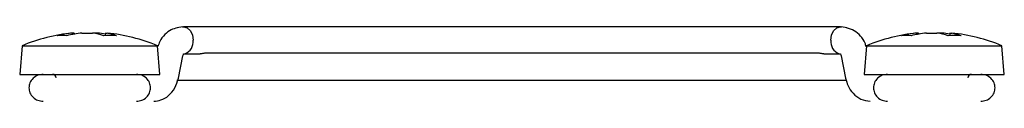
# Model space of a CAD drawing. Header units: millimetres. Extents: x 0 to 840, y 0 to 594.
# Tile 21 of 38: x 486.43 to 544.73, y 299.98 to 304.39. Entities that reach past the tile are written whole.
import ezdxf

# ---------------------------------------------------------------- set-up
doc = ezdxf.new("R2010")
doc.units = ezdxf.units.MM
doc.layers.get('0').update_dxf_attribs({"color": 3, "lineweight": 30})

msp = doc.modelspace()

# ---------------------------------------------------------------- linework, layer by layer
at = {"linetype": 'Continuous', "lineweight": 25}
for p, q in [((496.066, 304.38), (495.768, 304.326)), ((496.071, 304.381), (496.066, 304.38)), ((511.341, 304.386), (496.139, 304.386)), ((519.827, 304.386), (511.341, 304.386)), ((535.029, 304.386), (519.827, 304.386)), ((535.4, 304.326), (535.097, 304.381)), ((489.547, 304.017), (489.56, 304.017)), ((489.657, 304.017), (489.56, 304.017)), ((489.566, 303.918), (489.56, 304.017)), ((489.657, 304.017), (489.661, 303.935)), ((490.119, 304.017), (490.748, 304.017)), ((491.049, 304.017), (490.748, 304.017)), ((491.511, 304.017), (491.503, 303.855)), ((491.511, 304.017), (491.621, 304.017)), ((539.547, 304.017), (539.56, 304.017)), ((539.657, 304.017), (539.56, 304.017)), ((539.566, 303.918), (539.56, 304.017)), ((539.657, 304.017), (539.661, 303.935)), ((540.119, 304.017), (540.748, 304.017)), ((541.049, 304.017), (540.748, 304.017)), ((541.511, 304.017), (541.503, 303.855)), ((541.511, 304.017), (541.621, 304.017)), ((486.583, 303.269), (486.434, 301.569)), ((486.583, 303.269), (494.585, 303.269)), ((494.734, 301.569), (494.585, 303.269)), ((536.583, 303.269), (536.434, 301.569)), ((536.583, 303.269), (544.585, 303.269)), ((544.734, 301.569), (544.585, 303.269)), ((495.831, 301.342), (496.101, 302.672)), ((496.132, 302.778), (496.211, 302.793)), ((496.175, 302.786), (497.123, 302.786)), ((533.702, 302.825), (497.461, 302.825)), ((534.045, 302.786), (535.029, 302.786)), ((534.957, 302.793), (535.039, 302.778)), ((535.067, 302.672), (535.337, 301.342)), ((486.434, 301.569), (494.734, 301.569)), ((536.434, 301.569), (544.734, 301.569)), ((495.733, 301.225), (535.401, 301.225))]:
    msp.add_line(p, q, dxfattribs=at)
at = {"linetype": 'Continuous', "lineweight": 25, "flags": 128}
for points in [[(496.067, 304.38), (496.139, 304.386), (496.355, 304.325), (496.539, 304.152), (496.661, 303.892), (496.704, 303.586)], [(534.464, 303.586), (534.507, 303.892), (534.629, 304.152), (534.813, 304.325), (535.029, 304.386), (535.101, 304.38)]]:
    msp.add_lwpolyline(points, dxfattribs=at)
at = {"linetype": 'Continuous', "lineweight": 25}
for centre, radius, start, end in [((490.584, 293.662), 10.406, 95.71894, 112.61287), ((490.317, 297.183), 6.876, 96.32043, 103.97699), ((488.936, 299.939), 3.926, 85.91543, 94.08457), ((490.876, 297.183), 6.876, 96.32043, 103.97699), ((490.17, 300.212), 3.848, 71.19428, 81.36252), ((490.297, 297.22), 6.838, 79.79177, 83.69037), ((491.792, 296.564), 7.301, 87.00507, 92.99493), ((490.933, 300.212), 3.848, 71.19428, 81.36252), ((490.584, 293.662), 10.406, 67.38713, 84.28106), ((540.584, 293.662), 10.406, 95.71894, 112.61287), ((540.317, 297.183), 6.876, 96.32043, 103.97699), ((538.936, 299.939), 3.926, 85.91543, 94.08457), ((540.876, 297.183), 6.876, 96.32043, 103.97699), ((540.17, 300.212), 3.848, 71.19428, 81.36252), ((540.297, 297.22), 6.838, 79.79177, 83.69037), ((541.792, 296.564), 7.301, 87.00507, 92.99493), ((540.933, 300.212), 3.848, 71.19428, 81.36252), ((540.584, 293.662), 10.406, 67.38713, 84.28106), ((495.967, 303.495), 0.743, 289.10156, 7.05432), ((535.201, 303.495), 0.743, 172.94381, 250.91285), ((488.384, 301.369), 0.2, 0, 90), ((542.784, 301.369), 0.2, 90, 180)]:
    msp.add_arc(centre, radius, start, end, dxfattribs=at)
for points, knots in [([(495.771, 304.326), (495.644, 304.292), (495.371, 304.218), (495.009, 303.937), (494.734, 303.589), (494.65, 303.313), (494.619, 303.212)], [0, 0, 0, 0, 0.240394, 0.518715, 0.823353, 1, 1, 1, 1]), ([(536.556, 303.209), (536.535, 303.282), (536.467, 303.517), (536.231, 303.859), (535.862, 304.191), (535.552, 304.281), (535.397, 304.326)], [0, 0, 0, 0, 0.126575, 0.408903, 0.70484, 1, 1, 1, 1]), ([(496.101, 302.672), (496.109, 302.701), (496.124, 302.762), (496.141, 302.787), (496.132, 302.785), (496.131, 302.785)], [0, 0, 0, 0, 0.453531, 0.938047, 1, 1, 1, 1]), ([(497.513, 302.821), (497.511, 302.822), (497.5, 302.826), (497.456, 302.826), (497.386, 302.82), (497.304, 302.807), (497.223, 302.794), (497.159, 302.786), (497.132, 302.787), (497.123, 302.787)], [0, 0, 0, 0, 0.030515, 0.20539, 0.382869, 0.561294, 0.738449, 0.914367, 1, 1, 1, 1]), ([(534.045, 302.787), (534.036, 302.787), (534.008, 302.787), (533.943, 302.795), (533.862, 302.808), (533.781, 302.82), (533.711, 302.827), (533.679, 302.824), (533.664, 302.823)], [0, 0, 0, 0, 0.094467, 0.278799, 0.462736, 0.646495, 0.831505, 1, 1, 1, 1]), ([(535.037, 302.785), (535.038, 302.78), (535.04, 302.77), (535.057, 302.706), (535.067, 302.672)], [0, 0, 0, 0, 0.461115, 1, 1, 1, 1]), ([(487.828, 301.569), (487.722, 301.558), (487.5, 301.535), (487.215, 301.35), (487.019, 301.079), (486.996, 300.875), (486.984, 300.775)], [0, 0, 0, 0, 0.23778, 0.495196, 0.754951, 1, 1, 1, 1]), ([(494.184, 300.775), (494.173, 300.875), (494.149, 301.08), (493.955, 301.35), (493.674, 301.535), (493.455, 301.558), (493.35, 301.569)], [0, 0, 0, 0, 0.24396, 0.503658, 0.761616, 1, 1, 1, 1]), ([(537.818, 301.569), (537.713, 301.558), (537.494, 301.535), (537.213, 301.35), (537.019, 301.08), (536.995, 300.875), (536.984, 300.775)], [0, 0, 0, 0, 0.238384, 0.496342, 0.75604, 1, 1, 1, 1]), ([(544.184, 300.775), (544.172, 300.875), (544.149, 301.079), (543.953, 301.35), (543.668, 301.535), (543.446, 301.558), (543.34, 301.569)], [0, 0, 0, 0, 0.245049, 0.504804, 0.76222, 1, 1, 1, 1]), ([(494.371, 299.982), (494.516, 299.996), (494.833, 300.028), (495.272, 300.296), (495.652, 300.742), (495.772, 301.142), (495.831, 301.342)], [0, 0, 0, 0, 0.21058, 0.457528, 0.727972, 1, 1, 1, 1]), ([(535.337, 301.342), (535.378, 301.189), (535.469, 300.858), (535.775, 300.412), (536.23, 300.056), (536.606, 300.007), (536.797, 299.982)], [0, 0, 0, 0, 0.207686, 0.451038, 0.721193, 1, 1, 1, 1]), ([(486.984, 300.775), (486.996, 300.676), (487.019, 300.471), (487.215, 300.201), (487.5, 300.016), (487.722, 299.993), (487.828, 299.982)], [0, 0, 0, 0, 0.245049, 0.504804, 0.76222, 1, 1, 1, 1]), ([(493.35, 299.982), (493.455, 299.993), (493.674, 300.016), (493.955, 300.2), (494.149, 300.47), (494.173, 300.676), (494.184, 300.775)], [0, 0, 0, 0, 0.238384, 0.496342, 0.75604, 1, 1, 1, 1]), ([(536.984, 300.775), (536.995, 300.676), (537.019, 300.47), (537.213, 300.2), (537.494, 300.016), (537.713, 299.993), (537.818, 299.982)], [0, 0, 0, 0, 0.2439597, 0.5036579, 0.7616161, 1, 1, 1, 1]), ([(543.34, 299.982), (543.446, 299.993), (543.668, 300.016), (543.953, 300.201), (544.149, 300.471), (544.172, 300.676), (544.184, 300.775)], [0, 0, 0, 0, 0.23778, 0.495196, 0.754951, 1, 1, 1, 1])]:
    msp.add_open_spline(points, degree=3, knots=knots, dxfattribs=at)

doc.saveas('drawing.dxf')
